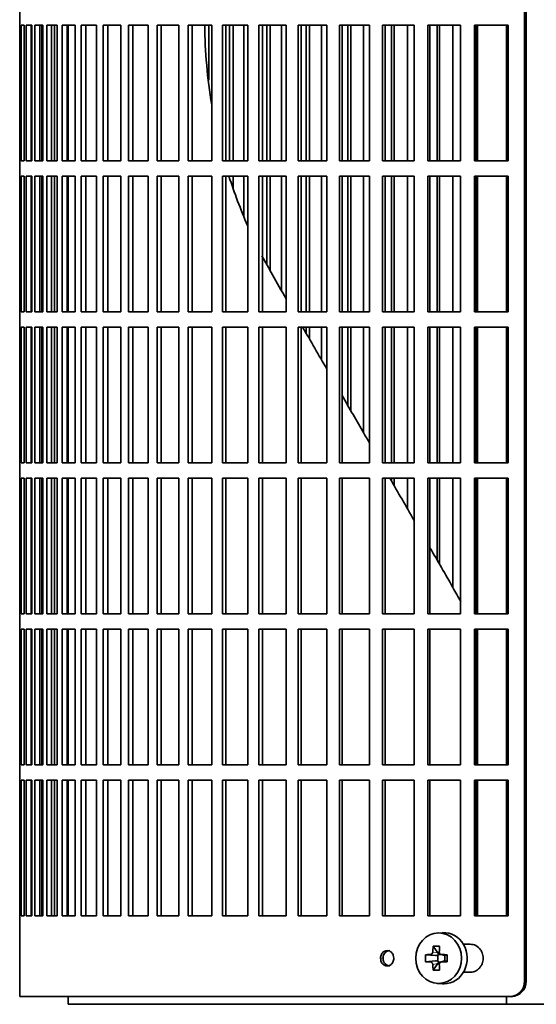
# Model space of a CAD drawing. Header units: millimetres. Extents: x 342 to 1217, y -1599 to 1593.
# Tile 10 of 20: x 348 to 449, y -152 to 40. Entities that reach past the tile are written whole.
import ezdxf

# ---------------------------------------------------------------- set-up
doc = ezdxf.new("R2010")
doc.units = ezdxf.units.MM
for name, color, linetype in [('M5X8_UNI7687', 7, 'Continuous'), ('VSI344-454_FILTR', 7, 'Continuous'), ('VSI344-454_SUPPO', 7, 'Continuous')]:
    doc.layers.add(name, color=color, linetype=linetype)

# ---------------------------------------------------------------- blocks, each defined once
blk = doc.blocks.new('SE')
at = {"layer": 'M5X8_UNI7687', "color": 7, "linetype": 'Continuous', "lineweight": 35}
for p, q in [((431.05, -138.41), (430, -138.48)), ((429.21, -141.07), (430.12, -142.37)), ((427.72, -142.71), (429.67, -142.87)), ((427.72, -144.09), (429.67, -143.93)), ((430.09, -143.97), (430.09, -142.83)), ((430.26, -142.65), (430.75, -142.65)), ((430.77, -144.15), (430.26, -144.15)), ((430.74, -142.68), (431.5, -142.87)), ((431.5, -143.93), (430.74, -144.12)), ((431.45, -142.86), (431.45, -143.94)), ((431.96, -142.71), (431.54, -142.87)), ((431.96, -144.09), (431.54, -143.93)), ((429.21, -145.74), (430.12, -144.43)), ((430, -148.32), (431.05, -148.39))]:
    blk.add_line(p, q, dxfattribs=at)
at = {"layer": 'M5X8_UNI7687', "color": 4, "linetype": 'Continuous', "lineweight": 9}
for p, q in [((429.11, -142.19), (430.12, -142.37)), ((429.67, -142.87), (428.66, -142.69)), ((428.66, -144.11), (429.67, -143.93)), ((430.85, -142.69), (431.54, -142.87)), ((431.54, -143.93), (430.85, -144.11)), ((430.12, -144.43), (429.11, -144.61))]:
    blk.add_line(p, q, dxfattribs=at)
at = {"layer": 'M5X8_UNI7687', "color": 7, "linetype": 'Continuous', "lineweight": 35}
for centre, radius, start, end in [((430.86, -142.23), 0.465, 175.8523, 268.5202), ((438.3, -143.4), 10.6, 176.2556, 183.7444), ((430.86, -144.58), 0.465, 91.4799, 184.1476), ((382.6, -143.4), 49.36, 359.1963, 0.8037)]:
    blk.add_arc(centre, radius, start, end, dxfattribs=at)
for centre, major_axis, ratio, start_param, end_param in [((431.32, -143.4), (0, -5), 0.906308, 0, 3.201231), ((434.07, -143.4), (0, 10), 0.5, 1.335108, 1.449667), ((433, -146.46), (-8.86, 2.7), 0.529916, -1.123958, -0.974266), ((433.79, -143.4), (0, 10), 0.34202, 1.335108, 1.449667), ((433.93, -143.56), (-9.99, 0.37), 0.07899, -1.011873, -0.897313), ((433.93, -143.25), (-9.99, -0.37), 0.07899, 0.897313, 1.011873), ((429.66, -142.36), (0.85, -0.111), 0.58208, 4.795805, 5.314006), ((429.66, -144.44), (0.85, 0.111), 0.58208, 0.96918, 1.487381), ((429.86, -142.4), (0.019, -0.502), 0.906042, 0.483343, 1.010141), ((429.86, -144.4), (0.019, 0.502), 0.906042, 5.273044, 5.799842), ((429.66, -142.36), (0.561, -0.512), 0.450112, 0.58713, 1.105331), ((429.66, -144.44), (0.561, 0.512), 0.450112, 5.177855, 5.696055), ((433.93, -143.56), (-9.99, 0.37), 0.07899, -1.36869, -1.254131), ((433.93, -143.25), (-9.99, -0.37), 0.07899, 1.254131, 1.36869), ((431.54, -142.36), (0.03, 0.507), 0.355475, 3.073309, 3.29989), ((431.54, -144.44), (0.03, -0.507), 0.355475, 2.983295, 3.209876), ((434.07, -143.4), (0, -10), 0.5, -1.449667, -1.335108), ((433, -140.34), (-8.86, -2.7), 0.529916, 0.974266, 1.123958), ((433.79, -143.4), (0, -10), 0.34202, -1.449667, -1.335108), ((431.32, -143.4), (0, -5), 0.906308, 6.223547, 6.283185)]:
    blk.add_ellipse(centre, major_axis=major_axis, ratio=ratio, start_param=start_param, end_param=end_param, dxfattribs=at)
blk.add_ellipse((430.26, -143.4), major_axis=(0, -4.93), ratio=0.906308, dxfattribs=at)
for points in [[(428.66, -142.69), (428.67, -142.69), (428.7, -142.69), (428.74, -142.68), (428.78, -142.67), (428.82, -142.65), (428.86, -142.63), (428.9, -142.61), (428.93, -142.58), (428.97, -142.54), (429, -142.51), (429.02, -142.47), (429.05, -142.42), (429.07, -142.38), (429.08, -142.34), (429.1, -142.29), (429.11, -142.24), (429.11, -142.21), (429.11, -142.19)], [(429.11, -144.61), (429.11, -144.59), (429.11, -144.56), (429.1, -144.51), (429.08, -144.46), (429.07, -144.42), (429.05, -144.38), (429.02, -144.34), (429, -144.3), (428.97, -144.26), (428.93, -144.22), (428.9, -144.19), (428.86, -144.17), (428.82, -144.15), (428.78, -144.13), (428.74, -144.12), (428.7, -144.11), (428.67, -144.11), (428.66, -144.11)]]:
    blk.add_open_spline(points, degree=3, dxfattribs=at)
at = {"layer": 'VSI344-454_FILTR', "color": 7, "linetype": 'Continuous', "lineweight": 35}
for p, q in [((447.02, -147.9), (447.02, 123.1)), ((447.34, -147.9), (447.34, 123.1)), ((348.46, 41.85), (348.46, 38.85)), ((348.46, 38.85), (348.59, 38.85)), ((348.47, 12.35), (348.47, 38.85)), ((348.59, 12.35), (348.59, 38.85)), ((348.75, 38.85), (349.36, 38.85)), ((348.75, 12.35), (348.75, 38.85)), ((349.36, 12.35), (349.36, 38.85)), ((349.72, 38.85), (350.82, 38.85)), ((349.72, 12.35), (349.72, 38.85)), ((350.71, 12.35), (350.71, 38.85)), ((350.82, 12.35), (350.82, 38.85)), ((351.39, 38.85), (352.97, 38.85)), ((351.39, 12.35), (351.39, 38.85)), ((352.37, 12.35), (352.37, 38.85)), ((352.8, 12.35), (352.8, 38.85)), ((352.97, 12.35), (352.97, 38.85)), ((353.75, 38.85), (355.8, 38.85)), ((353.75, 12.35), (353.75, 38.85)), ((354.7, 12.35), (354.7, 38.85)), ((355.27, 12.35), (355.27, 38.85)), ((355.8, 12.35), (355.8, 38.85)), ((356.77, 38.85), (359.3, 38.85)), ((356.77, 12.35), (356.77, 38.85)), ((357.71, 12.35), (357.71, 38.85)), ((359.3, 12.35), (359.3, 38.85)), ((360.46, 38.85), (363.43, 38.85)), ((360.46, 12.35), (360.46, 38.85)), ((361.37, 12.35), (361.37, 38.85)), ((363.43, 12.35), (363.43, 38.85)), ((364.79, 38.85), (368.2, 38.85)), ((364.79, 12.35), (364.79, 38.85)), ((365.66, 12.35), (365.66, 38.85)), ((368.2, 12.35), (368.2, 38.85)), ((369.73, 38.85), (373.57, 38.85)), ((369.73, 12.35), (369.73, 38.85)), ((370.57, 12.35), (370.57, 38.85)), ((373.57, 12.35), (373.57, 38.85)), ((375.28, 38.85), (379.51, 38.85)), ((375.28, 12.35), (375.28, 38.85)), ((376.08, 12.35), (376.08, 38.85)), ((379.51, 12.35), (379.51, 38.85)), ((381.39, 38.85), (386, 38.85)), ((381.39, 12.35), (381.39, 38.85)), ((382.14, 12.35), (382.14, 38.85)), ((385.38, 28.08), (385.38, 38.85)), ((386, 12.35), (386, 38.85)), ((388.04, 38.85), (393.01, 38.85)), ((388.04, 12.35), (388.04, 38.85)), ((388.74, 12.35), (388.74, 38.85)), ((389.44, 12.35), (389.44, 38.85)), ((390.18, 12.35), (390.18, 38.85)), ((392.24, 12.35), (392.24, 38.85)), ((393.01, 12.35), (393.01, 38.85)), ((395.19, 38.85), (400.5, 38.85)), ((395.19, 12.35), (395.19, 38.85)), ((395.85, 12.35), (395.85, 38.85)), ((396.7, 12.35), (396.7, 38.85)), ((397.38, 12.35), (397.38, 38.85)), ((399.58, 12.35), (399.58, 38.85)), ((400.5, 12.35), (400.5, 38.85)), ((402.82, 38.85), (408.44, 38.85)), ((402.82, 12.35), (402.82, 38.85)), ((403.42, 12.35), (403.42, 38.85)), ((404.42, 12.35), (404.42, 38.85)), ((405.05, 12.35), (405.05, 38.85)), ((407.37, 12.35), (407.37, 38.85)), ((408.44, 12.35), (408.44, 38.85)), ((410.88, 38.85), (416.78, 38.85)), ((410.88, 12.35), (410.88, 38.85)), ((411.43, 12.35), (411.43, 38.85)), ((412.56, 12.35), (412.56, 38.85)), ((413.14, 12.35), (413.14, 38.85)), ((415.58, 12.35), (415.58, 38.85)), ((416.78, 12.35), (416.78, 38.85)), ((419.34, 38.85), (425.49, 38.85)), ((419.34, 12.35), (419.34, 38.85)), ((419.82, 12.35), (419.82, 38.85)), ((421.09, 12.35), (421.09, 38.85)), ((421.61, 12.35), (421.61, 38.85)), ((424.16, 12.35), (424.16, 38.85)), ((425.49, 12.35), (425.49, 38.85)), ((428.15, 38.85), (434.52, 38.85)), ((428.15, 12.35), (428.15, 38.85)), ((428.57, 12.35), (428.57, 38.85)), ((429.97, 12.35), (429.97, 38.85)), ((430.42, 12.35), (430.42, 38.85)), ((433.06, 12.35), (433.06, 38.85)), ((434.52, 12.35), (434.52, 38.85)), ((437.27, 38.85), (443.84, 38.85)), ((437.27, 12.35), (437.27, 38.85)), ((437.63, 12.35), (437.63, 38.85)), ((443.84, 12.35), (443.84, 38.85)), ((348.46, 12.35), (348.59, 12.35)), ((348.46, 12.35), (348.46, 9.35)), ((348.75, 12.35), (349.36, 12.35)), ((349.72, 12.35), (350.82, 12.35)), ((351.39, 12.35), (352.97, 12.35)), ((353.75, 12.35), (355.8, 12.35)), ((356.77, 12.35), (359.3, 12.35)), ((360.46, 12.35), (363.43, 12.35)), ((364.79, 12.35), (368.2, 12.35)), ((369.73, 12.35), (373.57, 12.35)), ((375.28, 12.35), (379.51, 12.35)), ((381.39, 12.35), (386, 12.35)), ((388.04, 12.35), (393.01, 12.35)), ((395.19, 12.35), (400.5, 12.35)), ((402.82, 12.35), (408.44, 12.35)), ((410.88, 12.35), (416.78, 12.35)), ((419.34, 12.35), (425.49, 12.35)), ((428.15, 12.35), (434.52, 12.35)), ((437.27, 12.35), (443.84, 12.35)), ((348.46, 9.35), (348.59, 9.35)), ((348.47, -17.15), (348.47, 9.35)), ((348.59, -17.15), (348.59, 9.35)), ((348.75, 9.35), (349.36, 9.35)), ((348.75, -17.15), (348.75, 9.35)), ((349.36, -17.15), (349.36, 9.35)), ((349.72, 9.35), (350.82, 9.35)), ((349.72, -17.15), (349.72, 9.35)), ((350.71, -17.15), (350.71, 9.35)), ((350.82, -17.15), (350.82, 9.35)), ((351.39, 9.35), (352.97, 9.35)), ((351.39, -17.15), (351.39, 9.35)), ((352.37, -17.15), (352.37, 9.35)), ((352.8, -17.15), (352.8, 9.35)), ((352.97, -17.15), (352.97, 9.35)), ((353.75, 9.35), (355.8, 9.35)), ((353.75, -17.15), (353.75, 9.35)), ((354.7, -17.15), (354.7, 9.35)), ((355.27, -17.15), (355.27, 9.35)), ((355.8, -17.15), (355.8, 9.35)), ((356.77, 9.35), (359.3, 9.35)), ((356.77, -17.15), (356.77, 9.35)), ((357.71, -17.15), (357.71, 9.35)), ((359.3, -17.15), (359.3, 9.35)), ((360.46, 9.35), (363.43, 9.35)), ((360.46, -17.15), (360.46, 9.35)), ((361.37, -17.15), (361.37, 9.35)), ((363.43, -17.15), (363.43, 9.35)), ((364.79, 9.35), (368.2, 9.35)), ((364.79, -17.15), (364.79, 9.35)), ((365.66, -17.15), (365.66, 9.35)), ((368.2, -17.15), (368.2, 9.35)), ((369.73, 9.35), (373.57, 9.35)), ((369.73, -17.15), (369.73, 9.35)), ((370.57, -17.15), (370.57, 9.35)), ((373.57, -17.15), (373.57, 9.35)), ((375.28, 9.35), (379.51, 9.35)), ((375.28, -17.15), (375.28, 9.35)), ((376.08, -17.15), (376.08, 9.35)), ((379.51, -17.15), (379.51, 9.35)), ((381.39, 9.35), (386, 9.35)), ((381.39, -17.15), (381.39, 9.35)), ((382.14, -17.15), (382.14, 9.35)), ((386, -17.15), (386, 9.35)), ((388.04, 9.35), (393.01, 9.35)), ((388.04, -17.15), (388.04, 9.35)), ((388.74, -17.15), (388.74, 9.35)), ((390.18, 6.91), (390.18, 9.35)), ((392.24, 1.61), (392.24, 9.35)), ((393.01, -17.15), (393.01, 9.35)), ((395.19, 9.35), (400.5, 9.35)), ((395.19, -17.15), (395.19, 9.35)), ((395.85, -17.15), (395.85, 9.35)), ((396.7, -7.79), (396.7, 9.35)), ((397.38, -9.11), (397.38, 9.35)), ((399.58, -13), (399.58, 9.35)), ((400.5, -17.15), (400.5, 9.35)), ((402.82, 9.35), (408.44, 9.35)), ((402.82, -17.15), (402.82, 9.35)), ((403.42, -17.15), (403.42, 9.35)), ((404.42, -17.15), (404.42, 9.35)), ((405.05, -17.15), (405.05, 9.35)), ((407.37, -17.15), (407.37, 9.35)), ((408.44, -17.15), (408.44, 9.35)), ((410.88, 9.35), (416.78, 9.35)), ((410.88, -17.15), (410.88, 9.35)), ((411.43, -17.15), (411.43, 9.35)), ((412.56, -17.15), (412.56, 9.35)), ((413.14, -17.15), (413.14, 9.35)), ((415.58, -17.15), (415.58, 9.35)), ((416.78, -17.15), (416.78, 9.35)), ((419.34, 9.35), (425.49, 9.35)), ((419.34, -17.15), (419.34, 9.35)), ((419.82, -17.15), (419.82, 9.35)), ((421.09, -17.15), (421.09, 9.35)), ((421.61, -17.15), (421.61, 9.35)), ((424.16, -17.15), (424.16, 9.35)), ((425.49, -17.15), (425.49, 9.35)), ((428.15, 9.35), (434.52, 9.35)), ((428.15, -17.15), (428.15, 9.35)), ((428.57, -17.15), (428.57, 9.35)), ((429.97, -17.15), (429.97, 9.35)), ((430.42, -17.15), (430.42, 9.35)), ((433.06, -17.15), (433.06, 9.35)), ((434.52, -17.15), (434.52, 9.35)), ((437.27, 9.35), (443.84, 9.35)), ((437.27, -17.15), (437.27, 9.35)), ((437.63, -17.15), (437.63, 9.35)), ((443.84, -17.15), (443.84, 9.35)), ((348.46, -17.15), (348.59, -17.15)), ((348.46, -17.15), (348.46, -20.15)), ((348.75, -17.15), (349.36, -17.15)), ((349.72, -17.15), (350.82, -17.15)), ((351.39, -17.15), (352.97, -17.15)), ((353.75, -17.15), (355.8, -17.15)), ((356.77, -17.15), (359.3, -17.15)), ((360.46, -17.15), (363.43, -17.15)), ((364.79, -17.15), (368.2, -17.15)), ((369.73, -17.15), (373.57, -17.15)), ((375.28, -17.15), (379.51, -17.15)), ((381.39, -17.15), (386, -17.15)), ((388.04, -17.15), (393.01, -17.15)), ((395.19, -17.15), (400.5, -17.15)), ((402.82, -17.15), (408.44, -17.15)), ((410.88, -17.15), (416.78, -17.15)), ((419.34, -17.15), (425.49, -17.15)), ((428.15, -17.15), (434.52, -17.15)), ((437.27, -17.15), (443.84, -17.15)), ((348.46, -20.15), (348.59, -20.15)), ((348.47, -46.65), (348.47, -20.15)), ((348.59, -46.65), (348.59, -20.15)), ((348.75, -20.15), (349.36, -20.15)), ((348.75, -46.65), (348.75, -20.15)), ((349.36, -46.65), (349.36, -20.15)), ((349.72, -20.15), (350.82, -20.15)), ((349.72, -46.65), (349.72, -20.15)), ((350.71, -46.65), (350.71, -20.15)), ((350.82, -46.65), (350.82, -20.15)), ((351.39, -20.15), (352.97, -20.15)), ((351.39, -46.65), (351.39, -20.15)), ((352.37, -46.65), (352.37, -20.15)), ((352.8, -46.65), (352.8, -20.15)), ((352.97, -46.65), (352.97, -20.15)), ((353.75, -20.15), (355.8, -20.15)), ((353.75, -46.65), (353.75, -20.15)), ((354.7, -46.65), (354.7, -20.15)), ((355.27, -46.65), (355.27, -20.15)), ((355.8, -46.65), (355.8, -20.15)), ((356.77, -20.15), (359.3, -20.15)), ((356.77, -46.65), (356.77, -20.15)), ((357.71, -46.65), (357.71, -20.15)), ((359.3, -46.65), (359.3, -20.15)), ((360.46, -20.15), (363.43, -20.15)), ((360.46, -46.65), (360.46, -20.15)), ((361.37, -46.65), (361.37, -20.15)), ((363.43, -46.65), (363.43, -20.15)), ((364.79, -20.15), (368.2, -20.15)), ((364.79, -46.65), (364.79, -20.15)), ((365.66, -46.65), (365.66, -20.15)), ((368.2, -46.65), (368.2, -20.15)), ((369.73, -20.15), (373.57, -20.15)), ((369.73, -46.65), (369.73, -20.15)), ((370.57, -46.65), (370.57, -20.15)), ((373.57, -46.65), (373.57, -20.15)), ((375.28, -20.15), (379.51, -20.15)), ((375.28, -46.65), (375.28, -20.15)), ((376.08, -46.65), (376.08, -20.15)), ((379.51, -46.65), (379.51, -20.15)), ((381.39, -20.15), (386, -20.15)), ((381.39, -46.65), (381.39, -20.15)), ((382.14, -46.65), (382.14, -20.15)), ((386, -46.65), (386, -20.15)), ((388.04, -20.15), (393.01, -20.15)), ((388.04, -46.65), (388.04, -20.15)), ((388.74, -46.65), (388.74, -20.15)), ((393.01, -46.65), (393.01, -20.15)), ((395.19, -20.15), (400.5, -20.15)), ((395.19, -46.65), (395.19, -20.15)), ((395.85, -46.65), (395.85, -20.15)), ((400.5, -46.65), (400.5, -20.15)), ((402.82, -20.15), (408.44, -20.15)), ((402.82, -46.65), (402.82, -20.15)), ((403.42, -46.65), (403.42, -20.15)), ((404.42, -21.38), (404.42, -20.15)), ((405.05, -22.47), (405.05, -20.15)), ((407.37, -26.5), (407.37, -20.15)), ((408.44, -46.65), (408.44, -20.15)), ((410.88, -20.15), (416.78, -20.15)), ((410.88, -46.65), (410.88, -20.15)), ((411.43, -46.65), (411.43, -20.15)), ((412.56, -35.48), (412.56, -20.15)), ((413.14, -36.48), (413.14, -20.15)), ((415.58, -40.71), (415.58, -20.15)), ((416.78, -46.65), (416.78, -20.15)), ((419.34, -20.15), (425.49, -20.15)), ((419.34, -46.65), (419.34, -20.15)), ((419.82, -46.65), (419.82, -20.15)), ((421.09, -46.65), (421.09, -20.15)), ((421.61, -46.65), (421.61, -20.15)), ((424.16, -46.65), (424.16, -20.15)), ((425.49, -46.65), (425.49, -20.15)), ((428.15, -20.15), (434.52, -20.15)), ((428.15, -46.65), (428.15, -20.15)), ((428.57, -46.65), (428.57, -20.15)), ((429.97, -46.65), (429.97, -20.15)), ((430.42, -46.65), (430.42, -20.15)), ((433.06, -46.65), (433.06, -20.15)), ((434.52, -46.65), (434.52, -20.15)), ((437.27, -20.15), (443.84, -20.15)), ((437.27, -46.65), (437.27, -20.15)), ((437.63, -46.65), (437.63, -20.15)), ((443.84, -46.65), (443.84, -20.15)), ((348.46, -46.65), (348.59, -46.65)), ((348.46, -46.65), (348.46, -49.65)), ((348.75, -46.65), (349.36, -46.65)), ((349.72, -46.65), (350.82, -46.65)), ((351.39, -46.65), (352.97, -46.65)), ((353.75, -46.65), (355.8, -46.65)), ((356.77, -46.65), (359.3, -46.65)), ((360.46, -46.65), (363.43, -46.65)), ((364.79, -46.65), (368.2, -46.65)), ((369.73, -46.65), (373.57, -46.65)), ((375.28, -46.65), (379.51, -46.65)), ((381.39, -46.65), (386, -46.65)), ((388.04, -46.65), (393.01, -46.65)), ((395.19, -46.65), (400.5, -46.65)), ((402.82, -46.65), (408.44, -46.65)), ((410.88, -46.65), (416.78, -46.65)), ((419.34, -46.65), (425.49, -46.65)), ((428.15, -46.65), (434.52, -46.65)), ((437.27, -46.65), (443.84, -46.65)), ((348.46, -49.65), (348.59, -49.65)), ((348.47, -76.15), (348.47, -49.65)), ((348.59, -76.15), (348.59, -49.65)), ((348.75, -49.65), (349.36, -49.65)), ((348.75, -76.15), (348.75, -49.65)), ((349.36, -76.15), (349.36, -49.65)), ((349.72, -49.65), (350.82, -49.65)), ((349.72, -76.15), (349.72, -49.65)), ((350.71, -76.15), (350.71, -49.65)), ((350.82, -76.15), (350.82, -49.65)), ((351.39, -49.65), (352.97, -49.65)), ((351.39, -76.15), (351.39, -49.65)), ((352.37, -76.15), (352.37, -49.65)), ((352.8, -76.15), (352.8, -49.65)), ((352.97, -76.15), (352.97, -49.65)), ((353.75, -49.65), (355.8, -49.65)), ((353.75, -76.15), (353.75, -49.65)), ((354.7, -76.15), (354.7, -49.65)), ((355.27, -76.15), (355.27, -49.65)), ((355.8, -76.15), (355.8, -49.65)), ((356.77, -49.65), (359.3, -49.65)), ((356.77, -76.15), (356.77, -49.65)), ((357.71, -76.15), (357.71, -49.65)), ((359.3, -76.15), (359.3, -49.65)), ((360.46, -49.65), (363.43, -49.65)), ((360.46, -76.15), (360.46, -49.65)), ((361.37, -76.15), (361.37, -49.65)), ((363.43, -76.15), (363.43, -49.65)), ((364.79, -49.65), (368.2, -49.65)), ((364.79, -76.15), (364.79, -49.65)), ((365.66, -76.15), (365.66, -49.65)), ((368.2, -76.15), (368.2, -49.65)), ((369.73, -49.65), (373.57, -49.65)), ((369.73, -76.15), (369.73, -49.65)), ((370.57, -76.15), (370.57, -49.65)), ((373.57, -76.15), (373.57, -49.65)), ((375.28, -49.65), (379.51, -49.65)), ((375.28, -76.15), (375.28, -49.65)), ((376.08, -76.15), (376.08, -49.65)), ((379.51, -76.15), (379.51, -49.65)), ((381.39, -49.65), (386, -49.65)), ((381.39, -76.15), (381.39, -49.65)), ((382.14, -76.15), (382.14, -49.65)), ((386, -76.15), (386, -49.65)), ((388.04, -49.65), (393.01, -49.65)), ((388.04, -76.15), (388.04, -49.65)), ((388.74, -76.15), (388.74, -49.65)), ((393.01, -76.15), (393.01, -49.65)), ((395.19, -49.65), (400.5, -49.65)), ((395.19, -76.15), (395.19, -49.65)), ((395.85, -76.15), (395.85, -49.65)), ((400.5, -76.15), (400.5, -49.65)), ((402.82, -49.65), (408.44, -49.65)), ((402.82, -76.15), (402.82, -49.65)), ((403.42, -76.15), (403.42, -49.65)), ((408.44, -76.15), (408.44, -49.65)), ((410.88, -49.65), (416.78, -49.65)), ((410.88, -76.15), (410.88, -49.65)), ((411.43, -76.15), (411.43, -49.65)), ((416.78, -76.15), (416.78, -49.65)), ((419.34, -49.65), (425.49, -49.65)), ((419.34, -76.15), (419.34, -49.65)), ((419.82, -76.15), (419.82, -49.65)), ((421.09, -50.26), (421.09, -49.65)), ((421.61, -51.16), (421.61, -49.65)), ((424.16, -55.57), (424.16, -49.65)), ((425.49, -76.15), (425.49, -49.65)), ((428.15, -49.65), (434.52, -49.65)), ((428.15, -76.15), (428.15, -49.65)), ((428.57, -76.15), (428.57, -49.65)), ((429.97, -65.64), (429.97, -49.65)), ((430.42, -66.43), (430.42, -49.65)), ((433.06, -71), (433.06, -49.65)), ((434.52, -76.15), (434.52, -49.65)), ((437.27, -49.65), (443.84, -49.65)), ((437.27, -76.15), (437.27, -49.65)), ((437.63, -76.15), (437.63, -49.65)), ((443.84, -76.15), (443.84, -49.65)), ((348.46, -76.15), (348.59, -76.15)), ((348.46, -76.15), (348.46, -79.15)), ((348.75, -76.15), (349.36, -76.15)), ((349.72, -76.15), (350.82, -76.15)), ((351.39, -76.15), (352.97, -76.15)), ((353.75, -76.15), (355.8, -76.15)), ((356.77, -76.15), (359.3, -76.15)), ((360.46, -76.15), (363.43, -76.15)), ((364.79, -76.15), (368.2, -76.15)), ((369.73, -76.15), (373.57, -76.15)), ((375.28, -76.15), (379.51, -76.15)), ((381.39, -76.15), (386, -76.15)), ((388.04, -76.15), (393.01, -76.15)), ((395.19, -76.15), (400.5, -76.15)), ((402.82, -76.15), (408.44, -76.15)), ((410.88, -76.15), (416.78, -76.15)), ((419.34, -76.15), (425.49, -76.15)), ((428.15, -76.15), (434.52, -76.15)), ((437.27, -76.15), (443.84, -76.15)), ((348.46, -79.15), (348.59, -79.15)), ((348.47, -105.65), (348.47, -79.15)), ((348.59, -105.65), (348.59, -79.15)), ((348.75, -79.15), (349.36, -79.15)), ((348.75, -105.65), (348.75, -79.15)), ((349.36, -105.65), (349.36, -79.15)), ((349.72, -79.15), (350.82, -79.15)), ((349.72, -105.65), (349.72, -79.15)), ((350.71, -105.65), (350.71, -79.15)), ((350.82, -105.65), (350.82, -79.15)), ((351.39, -79.15), (352.97, -79.15)), ((351.39, -105.65), (351.39, -79.15)), ((352.37, -105.65), (352.37, -79.15)), ((352.8, -105.65), (352.8, -79.15)), ((352.97, -105.65), (352.97, -79.15)), ((353.75, -79.15), (355.8, -79.15)), ((353.75, -105.65), (353.75, -79.15)), ((354.7, -105.65), (354.7, -79.15)), ((355.27, -105.65), (355.27, -79.15)), ((355.8, -105.65), (355.8, -79.15)), ((356.77, -79.15), (359.3, -79.15)), ((356.77, -105.65), (356.77, -79.15)), ((357.71, -105.65), (357.71, -79.15)), ((359.3, -105.65), (359.3, -79.15)), ((360.46, -79.15), (363.43, -79.15)), ((360.46, -105.65), (360.46, -79.15)), ((361.37, -105.65), (361.37, -79.15)), ((363.43, -105.65), (363.43, -79.15)), ((364.79, -79.15), (368.2, -79.15)), ((364.79, -105.65), (364.79, -79.15)), ((365.66, -105.65), (365.66, -79.15)), ((368.2, -105.65), (368.2, -79.15)), ((369.73, -79.15), (373.57, -79.15)), ((369.73, -105.65), (369.73, -79.15)), ((370.57, -105.65), (370.57, -79.15)), ((373.57, -105.65), (373.57, -79.15)), ((375.28, -79.15), (379.51, -79.15)), ((375.28, -105.65), (375.28, -79.15)), ((376.08, -105.65), (376.08, -79.15)), ((379.51, -105.65), (379.51, -79.15)), ((381.39, -79.15), (386, -79.15)), ((381.39, -105.65), (381.39, -79.15)), ((382.14, -105.65), (382.14, -79.15)), ((386, -105.65), (386, -79.15)), ((388.04, -79.15), (393.01, -79.15)), ((388.04, -105.65), (388.04, -79.15)), ((388.74, -105.65), (388.74, -79.15)), ((393.01, -105.65), (393.01, -79.15)), ((395.19, -79.15), (400.5, -79.15)), ((395.19, -105.65), (395.19, -79.15)), ((395.85, -105.65), (395.85, -79.15)), ((400.5, -105.65), (400.5, -79.15)), ((402.82, -79.15), (408.44, -79.15)), ((402.82, -105.65), (402.82, -79.15)), ((403.42, -105.65), (403.42, -79.15)), ((408.44, -105.65), (408.44, -79.15)), ((410.88, -79.15), (416.78, -79.15)), ((410.88, -105.65), (410.88, -79.15)), ((411.43, -105.65), (411.43, -79.15)), ((416.78, -105.65), (416.78, -79.15)), ((419.34, -79.15), (425.49, -79.15)), ((419.34, -105.65), (419.34, -79.15)), ((419.82, -105.65), (419.82, -79.15)), ((425.49, -105.65), (425.49, -79.15)), ((428.15, -79.15), (434.52, -79.15)), ((428.15, -105.65), (428.15, -79.15)), ((428.57, -105.65), (428.57, -79.15)), ((434.52, -105.65), (434.52, -79.15)), ((437.27, -79.15), (443.84, -79.15)), ((437.27, -105.65), (437.27, -79.15)), ((437.63, -105.65), (437.63, -79.15)), ((443.84, -105.65), (443.84, -79.15)), ((348.46, -105.65), (348.59, -105.65)), ((348.46, -105.65), (348.46, -108.65)), ((348.75, -105.65), (349.36, -105.65)), ((349.72, -105.65), (350.82, -105.65)), ((351.39, -105.65), (352.97, -105.65)), ((353.75, -105.65), (355.8, -105.65)), ((356.77, -105.65), (359.3, -105.65)), ((360.46, -105.65), (363.43, -105.65)), ((364.79, -105.65), (368.2, -105.65)), ((369.73, -105.65), (373.57, -105.65)), ((375.28, -105.65), (379.51, -105.65)), ((381.39, -105.65), (386, -105.65)), ((388.04, -105.65), (393.01, -105.65)), ((395.19, -105.65), (400.5, -105.65)), ((402.82, -105.65), (408.44, -105.65)), ((410.88, -105.65), (416.78, -105.65)), ((419.34, -105.65), (425.49, -105.65)), ((428.15, -105.65), (434.52, -105.65)), ((437.27, -105.65), (443.84, -105.65)), ((348.46, -108.65), (348.59, -108.65)), ((348.47, -135.15), (348.47, -108.65)), ((348.59, -135.15), (348.59, -108.65)), ((348.75, -108.65), (349.36, -108.65)), ((348.75, -135.15), (348.75, -108.65)), ((349.36, -135.15), (349.36, -108.65)), ((349.72, -108.65), (350.82, -108.65)), ((349.72, -135.15), (349.72, -108.65)), ((350.71, -135.15), (350.71, -108.65)), ((350.82, -135.15), (350.82, -108.65)), ((351.39, -108.65), (352.97, -108.65)), ((351.39, -135.15), (351.39, -108.65)), ((352.37, -135.15), (352.37, -108.65)), ((352.8, -135.15), (352.8, -108.65)), ((352.97, -135.15), (352.97, -108.65)), ((353.75, -108.65), (355.8, -108.65)), ((353.75, -135.15), (353.75, -108.65)), ((354.7, -135.15), (354.7, -108.65)), ((355.27, -135.15), (355.27, -108.65)), ((355.8, -135.15), (355.8, -108.65)), ((356.77, -108.65), (359.3, -108.65)), ((356.77, -135.15), (356.77, -108.65)), ((357.71, -135.15), (357.71, -108.65)), ((359.3, -135.15), (359.3, -108.65)), ((360.46, -108.65), (363.43, -108.65)), ((360.46, -135.15), (360.46, -108.65)), ((361.37, -135.15), (361.37, -108.65)), ((363.43, -135.15), (363.43, -108.65)), ((364.79, -108.65), (368.2, -108.65)), ((364.79, -135.15), (364.79, -108.65)), ((365.66, -135.15), (365.66, -108.65)), ((368.2, -135.15), (368.2, -108.65)), ((369.73, -108.65), (373.57, -108.65)), ((369.73, -135.15), (369.73, -108.65)), ((370.57, -135.15), (370.57, -108.65)), ((373.57, -135.15), (373.57, -108.65)), ((375.28, -108.65), (379.51, -108.65)), ((375.28, -135.15), (375.28, -108.65)), ((376.08, -135.15), (376.08, -108.65)), ((379.51, -135.15), (379.51, -108.65)), ((381.39, -108.65), (386, -108.65)), ((381.39, -135.15), (381.39, -108.65)), ((382.14, -135.15), (382.14, -108.65)), ((386, -135.15), (386, -108.65)), ((388.04, -108.65), (393.01, -108.65)), ((388.04, -135.15), (388.04, -108.65)), ((388.74, -135.15), (388.74, -108.65)), ((393.01, -135.15), (393.01, -108.65)), ((395.19, -108.65), (400.5, -108.65)), ((395.19, -135.15), (395.19, -108.65)), ((395.85, -135.15), (395.85, -108.65)), ((400.5, -135.15), (400.5, -108.65)), ((402.82, -108.65), (408.44, -108.65)), ((402.82, -135.15), (402.82, -108.65)), ((403.42, -135.15), (403.42, -108.65)), ((408.44, -135.15), (408.44, -108.65)), ((410.88, -108.65), (416.78, -108.65)), ((410.88, -135.15), (410.88, -108.65)), ((411.43, -135.15), (411.43, -108.65)), ((416.78, -135.15), (416.78, -108.65)), ((419.34, -108.65), (425.49, -108.65)), ((419.34, -135.15), (419.34, -108.65)), ((419.82, -135.15), (419.82, -108.65)), ((425.49, -135.15), (425.49, -108.65)), ((428.15, -108.65), (434.52, -108.65)), ((428.15, -135.15), (428.15, -108.65)), ((428.57, -135.15), (428.57, -108.65)), ((434.52, -135.15), (434.52, -108.65)), ((437.27, -108.65), (443.84, -108.65)), ((437.27, -135.15), (437.27, -108.65)), ((437.63, -135.15), (437.63, -108.65)), ((443.84, -135.15), (443.84, -108.65)), ((348.46, -135.15), (348.59, -135.15)), ((348.46, -135.15), (348.46, -150.9)), ((348.75, -135.15), (349.36, -135.15)), ((349.72, -135.15), (350.82, -135.15)), ((351.39, -135.15), (352.97, -135.15)), ((353.75, -135.15), (355.8, -135.15)), ((356.77, -135.15), (359.3, -135.15)), ((360.46, -135.15), (363.43, -135.15)), ((364.79, -135.15), (368.2, -135.15)), ((369.73, -135.15), (373.57, -135.15)), ((375.28, -135.15), (379.51, -135.15)), ((381.39, -135.15), (386, -135.15)), ((388.04, -135.15), (393.01, -135.15)), ((395.19, -135.15), (400.5, -135.15)), ((402.82, -135.15), (408.44, -135.15)), ((410.88, -135.15), (416.78, -135.15)), ((419.34, -135.15), (425.49, -135.15)), ((428.15, -135.15), (434.52, -135.15)), ((437.27, -135.15), (443.84, -135.15)), ((436.42, -140.65), (435.1, -140.65)), ((435.1, -146.15), (436.42, -146.15)), ((444.19, -150.9), (348.46, -150.9)), ((444.5, -150.9), (444.19, -150.9))]:
    blk.add_line(p, q, dxfattribs=at)
at = {"layer": 'VSI344-454_FILTR', "color": 4, "linetype": 'Continuous', "lineweight": 9}
for p, q in [((418.92, -143.4), (419.42, -143.4)), ((447.34, -147.9), (447.02, -147.9))]:
    blk.add_line(p, q, dxfattribs=at)
at = {"layer": 'VSI344-454_FILTR', "color": 7, "linetype": 'Continuous', "lineweight": 35}
for centre, start, end in [((444.1, -147.97), 271.7112, 1.4421), ((444.41, -147.98), 271.6802, 1.4745)]:
    blk.add_arc(centre, 2.93, start, end, dxfattribs=at)
for points, knots in [([(418.92, -143.4), (418.93, -143.27), (418.94, -143), (419.09, -142.63), (419.33, -142.27), (419.72, -141.97), (420.22, -141.86), (420.73, -141.98), (421.16, -142.32), (421.46, -142.81), (421.5, -143.2), (421.52, -143.4)], [0, 0, 0, 0, 0.084454, 0.168831, 0.25477, 0.378375, 0.501304, 0.626685, 0.750981, 0.875806, 1, 1, 1, 1]), ([(420.71, -141.9), (420.55, -141.9), (420.21, -141.98), (419.83, -142.27), (419.59, -142.63), (419.44, -143), (419.43, -143.27), (419.42, -143.4)], [0.5001436, 0.5001436, 0.5001436, 0.5001436, 0.6219592, 0.7454545, 0.8313176, 0.915596, 1, 1, 1, 1]), ([(436.42, -146.15), (436.56, -146.14), (436.85, -146.13), (437.28, -146), (437.69, -145.8), (438.08, -145.5), (438.46, -145.08), (438.84, -144.4), (439.04, -143.43), (438.86, -142.47), (438.39, -141.57), (437.59, -140.82), (436.8, -140.7), (436.42, -140.65)], [0, 0, 0, 0, 0.053459, 0.108873, 0.166241, 0.225564, 0.286842, 0.368684, 0.501097, 0.624779, 0.701219, 0.857925, 1, 1, 1, 1]), ([(421.52, -143.4), (421.51, -143.53), (421.49, -143.8), (421.35, -144.17), (421.1, -144.54), (420.71, -144.83), (420.21, -144.94), (419.7, -144.82), (419.27, -144.48), (418.97, -143.99), (418.94, -143.6), (418.92, -143.4)], [0, 0, 0, 0, 0.084454, 0.168831, 0.25477, 0.378375, 0.501304, 0.626685, 0.750981, 0.875806, 1, 1, 1, 1]), ([(419.42, -143.4), (419.43, -143.53), (419.44, -143.79), (419.58, -144.16), (419.82, -144.52), (420.2, -144.82), (420.54, -144.9), (420.71, -144.9), (420.71, -144.9)], [0, 0, 0, 0, 0.0839215, 0.1651632, 0.2496847, 0.3738706, 0.4991399, 0.5001436, 0.5001436, 0.5001436, 0.5001436])]:
    blk.add_open_spline(points, degree=3, knots=knots, dxfattribs=at)
at = {"layer": 'VSI344-454_SUPPO', "color": 7, "linetype": 'Continuous', "lineweight": 35}
for p, q in [((357.96, 12.35), (357.96, 38.85)), ((437.89, 12.35), (437.89, 38.85)), ((443.49, 12.35), (443.49, 38.85)), ((357.96, -17.15), (357.96, 9.35)), ((437.89, -17.15), (437.89, 9.35)), ((443.49, -17.15), (443.49, 9.35)), ((357.96, -46.65), (357.96, -20.15)), ((437.89, -46.65), (437.89, -20.15)), ((443.49, -46.65), (443.49, -20.15)), ((357.96, -76.15), (357.96, -49.65)), ((437.89, -76.15), (437.89, -49.65)), ((443.49, -76.15), (443.49, -49.65)), ((357.96, -105.65), (357.96, -79.15)), ((437.89, -105.65), (437.89, -79.15)), ((443.49, -105.65), (443.49, -79.15)), ((357.96, -135.15), (357.96, -108.65)), ((437.89, -135.15), (437.89, -108.65)), ((443.49, -135.15), (443.49, -108.65)), ((357.96, -152.4), (357.96, -150.9)), ((443.49, -152.4), (443.49, -150.9)), ((357.96, -152.4), (443.49, -152.4)), ((443.49, -152.4), (473.8, -152.4))]:
    blk.add_line(p, q, dxfattribs=at)
for centre, radius, start, end in [((484.38, 39.68), 99.78, 180.4751, 189.4647), ((484.38, 39.68), 99.78, 197.7135, 203.6199), ((484.38, 39.68), 99.78, 207.3757, 209.8032), ((320.71, -135.38), 129.49, 28.4135, 29.8039), ((320.71, -135.38), 129.49, 25.1747, 25.4302)]:
    blk.add_arc(centre, radius, start, end, dxfattribs=at)
for points in [[(400.5, -14.6), (399.6, -13.04), (398.7, -11.48), (397.8, -9.91)], [(408.44, -28.34), (406.87, -25.62), (405.29, -22.89), (403.71, -20.15)], [(425.49, -57.88), (423.91, -55.15), (422.33, -52.4), (420.74, -49.65)], [(433.07, -71.01), (431.58, -68.42), (430.08, -65.82), (428.57, -63.22)]]:
    blk.add_open_spline(points, degree=3, dxfattribs=at)
blk.add_open_spline([(416.78, -42.79), (416.41, -42.15), (414.63, -39.07), (412.84, -35.97), (411.43, -33.52)], degree=3, knots=[0.4683719, 0.4683719, 0.4683719, 0.4683719, 0.5, 0.6198456, 0.6198456, 0.6198456, 0.6198456], dxfattribs=at)

msp = doc.modelspace()

# ---------------------------------------------------------------- block references
msp.add_blockref('SE', (0, 0))

doc.saveas('drawing.dxf')
